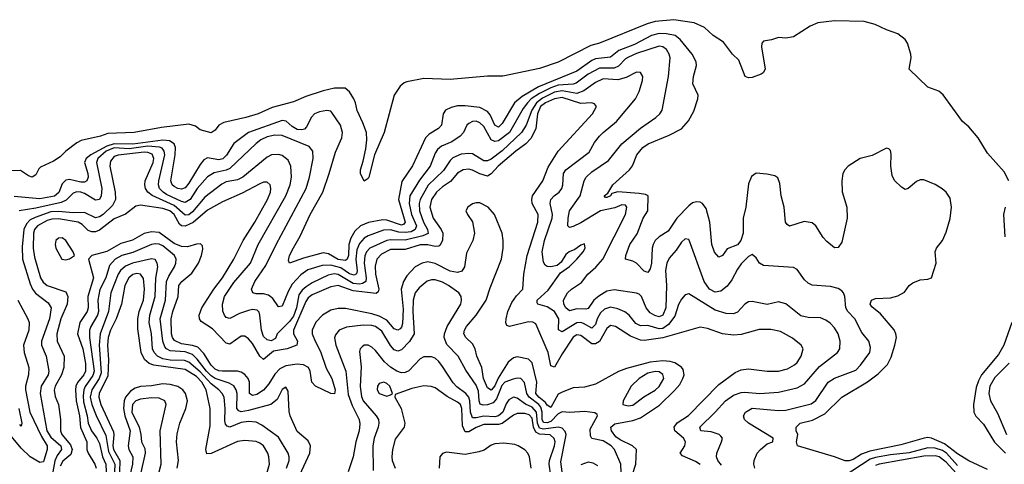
# Model space of a CAD drawing. Header units: inches. Extents: x 884549 to 1028252, y 526810 to 653624.
# Tile 191 of 256: x 931603 to 936881, y 580530 to 582916. Entities that reach past the tile are written whole.
import ezdxf

# ---------------------------------------------------------------- set-up
doc = ezdxf.new("R2010")
doc.units = ezdxf.units.IN
doc.header["$MEASUREMENT"] = 0
doc.layers.add('A9538', color=7, linetype='Continuous')

msp = doc.modelspace()

# ---------------------------------------------------------------- linework, layer by layer
at = {"layer": 'A9538', "color": 5}
for points, elevation in [([(936905.1, 582050), (936879.4, 582099.4), (936790, 582198.7), (936741.1, 582281.1), (936690, 582340.7), (936657.6, 582370), (936552.7, 582512.7), (936530, 582531.1), (936470, 582553.6), (936370, 582649.3), (936382, 582710), (936379.5, 582730), (936361.1, 582790), (936349.7, 582810), (936310, 582839.2), (936250, 582860.6), (936189, 582889), (936130, 582905.6), (935971.4, 582908.6), (935881.4, 582898.6), (935839.3, 582880.7), (935750, 582823), (935710, 582816), (935670, 582819), (935633.4, 582806.6), (935590, 582799.5), (935581.6, 582790), (935579.5, 582770), (935598.9, 582650), (935587.4, 582630), (935577.1, 582622.9), (935530, 582604.8), (935510, 582603.2), (935491.2, 582611.2), (935457.7, 582697.7), (935424.7, 582730), (935374.7, 582794.7), (935320.2, 582830), (935273.3, 582873.3), (935218.8, 582898.8), (935110, 582915.5), (935010, 582905.7), (934966.6, 582893.4), (934710.2, 582790), (934663.7, 582776.3), (934490, 582687.4), (934390, 582653.7), (934192.1, 582612.1), (934110, 582611.8), (933910, 582595.3), (933770, 582600.1), (933678.1, 582581.9), (933663.7, 582576.3), (933641.7, 582558.3), (933611, 582510), (933557.3, 582310), (933504, 582190), (933473.5, 582070), (933470, 582063), (933450, 582049.7), (933430, 582089.4), (933429.4, 582110), (933444.2, 582155.8), (933457.9, 582222.1), (933464.1, 582270), (933462.1, 582310), (933442.8, 582362.8), (933411.1, 582428.9), (933403.3, 582470), (933394.4, 582490), (933370, 582527.8), (933347.5, 582547.5), (933290, 582548), (933230, 582533.8), (933137.2, 582502.8), (933070, 582474.5), (932956.1, 582443.9), (932880.4, 582410), (932814.9, 582390), (932696.3, 582363.7), (932671, 582349), (932650, 582322.2), (932630, 582308.3), (932570, 582324.5), (932544.6, 582344.6), (932510, 582355), (932363.6, 582336.4), (932217.3, 582310), (932075.6, 582304.4), (932036.3, 582290), (931932.7, 582267.3), (931910, 582255.1), (931850.3, 582210), (931820.6, 582179.4), (931783.3, 582156.7), (931715, 582125), (931704.9, 582115.1), (931690, 582083.1), (931670.3, 582070), (931650, 582077), (931607.2, 582107.2), (931535.1, 582104.9)], 2080), ([(936790, 580502.2), (936690, 580548.5), (936630, 580586.6), (936560.7, 580640.7), (936490, 580671.1), (936470, 580673.4), (936450.4, 580669.6), (936326.4, 580633.6), (936159.6, 580600.4), (936116, 580584), (936070, 580555.9), (936050, 580548.4), (936028.1, 580548.1), (935970, 580570.7), (935772.7, 580630), (935767.3, 580650), (935774.2, 580690), (935765.3, 580710), (935764.8, 580730), (935787.1, 580750), (935853.2, 580766.8), (935919.1, 580800.9), (936009.9, 580890.1), (936147.9, 580972.1), (936204.6, 581015.4), (936254.5, 581065.5), (936275.1, 581104.9), (936294.2, 581170), (936302.3, 581210), (936299.4, 581230), (936290, 581251.4), (936216.5, 581336.5), (936170, 581375.1), (936162.6, 581390), (936169.7, 581410), (936190, 581418.7), (936270, 581423), (936310, 581433.1), (936345.8, 581454.2), (936370, 581489), (936390, 581503.2), (936430, 581519.6), (936470, 581523.1), (936491.3, 581530), (936516.2, 581610), (936509.7, 581670), (936517.6, 581690), (936550, 581730.6), (936570, 581775.5), (936590, 581848.2), (936597.2, 581910), (936590, 581957), (936570, 581989.7), (936547.2, 582007.2), (936510.5, 582030.5), (936450, 582056.5), (936430, 582056.5), (936410, 582047.6), (936366, 582010), (936350, 582005.1), (936330, 582016.9), (936292.9, 582052.9), (936280, 582080), (936271.7, 582130), (936273.6, 582193.6), (936270, 582213.2), (936262, 582222), (936250, 582226.3), (936172.6, 582187.4), (936108.7, 582170), (936044.7, 582130), (936025.8, 582110), (936015.8, 582090), (936010.1, 582050), (936012.3, 581992.3), (936036.5, 581910), (936038.2, 581850), (936010, 581721.2), (935990, 581694), (935970, 581691.8), (935930, 581725.1), (935910, 581747.6), (935870.9, 581810), (935850, 581826), (935808, 581832), (935730, 581808.5), (935717, 581817), (935707.1, 581830), (935700.8, 581910), (935685.1, 581970), (935677.1, 582037.1), (935667.3, 582067.3), (935650, 582078), (935607.2, 582087.2), (935550, 582091.9), (935525.3, 582074.7), (935510, 582035.1), (935496.1, 581910), (935481.5, 581850), (935480.1, 581770), (935468.2, 581730), (935450, 581707.3), (935394.4, 581685.6), (935370, 581651), (935350, 581641), (935328.1, 581668.1), (935313.1, 581710), (935302.8, 581830), (935283.2, 581903.2), (935262.7, 581930), (935250, 581937), (935230, 581938.5), (935210, 581932.1), (935190, 581917.4), (935125.1, 581850), (935078.7, 581781.3), (935030.4, 581749.6), (935010.1, 581730), (934998.3, 581710), (934993.3, 581690), (934989.1, 581610), (934982.1, 581577.9), (934970, 581559.8), (934950, 581566.5), (934909.9, 581609.9), (934890, 581620.6), (934849.8, 581630), (934851.9, 581650), (934874, 581710), (934912.9, 581767.1), (934945.8, 581850), (934970.5, 581889.5), (934972.2, 581970), (934957.7, 581977.7), (934923.7, 581983.7), (934808.9, 581991.1), (934777.5, 581982.5), (934770, 581969.9), (934750, 581960.9), (934742.2, 581962.2), (934736.3, 581970), (934755.2, 581984.8), (934782.8, 582030), (934872, 582110), (934888, 582132), (934911.3, 582190), (934942.7, 582230), (934971.8, 582250), (935084.8, 582295.2), (935150.8, 582330), (935187.6, 582372.4), (935216, 582424), (935238.3, 582490), (935240.3, 582510), (935211.4, 582571.4), (935214.4, 582610), (935230.5, 582670), (935228.6, 582690), (935207.9, 582730), (935143.2, 582810), (935116.3, 582830), (935070, 582840.4), (935030, 582841), (934990, 582831.3), (934897.7, 582782.3), (934813.7, 582750), (934770, 582713.9), (934690, 582705.9), (934670, 582696.8), (934590, 582640), (934384.6, 582555.4), (934296.6, 582503.4), (934254.8, 582470), (934190, 582358.4), (934170, 582338.6), (934150, 582349.9), (934124.6, 582404.6), (934110, 582423.7), (934070, 582444), (933990, 582453.6), (933950, 582453.5), (933915.7, 582444.3), (933886, 582430), (933873.2, 582410), (933863.5, 582350), (933848, 582332), (933798, 582302), (933778.8, 582281.2), (933708.5, 582131.5), (933652.1, 582047.9), (933633.4, 581950), (933670, 581829.8), (933661.3, 581818.7), (933650, 581813.6), (933570, 581839.7), (933550, 581841), (933472.6, 581827.4), (933430, 581809.5), (933398.7, 581781.3), (933377.4, 581742.6), (933366.7, 581710), (933364.7, 581650), (933358.2, 581630), (933350, 581622.9), (933310, 581629.1), (933258.5, 581658.5), (933230, 581664.1), (933123.8, 581636.2), (933050, 581608.9), (933042.9, 581622.9), (933049.8, 581649.8), (933070, 581691.6), (933105.8, 581754.2), (933159.9, 581870), (933226.9, 581990), (933262.5, 582090), (933295.7, 582204.3), (933330, 582281.3), (933332.4, 582310), (933321.9, 582350), (933276.8, 582416.8), (933270, 582423.9), (933250, 582428.8), (933210, 582421.8), (933183.2, 582410), (933166.9, 582393.1), (933140.1, 582339.9), (933130, 582328.8), (933116.1, 582323.9), (933090, 582326.1), (933062.6, 582342.6), (933030.6, 582370.6), (933010, 582374.8), (932829.2, 582310), (932750, 582250.4), (932712.1, 582187.9), (932691.6, 582168.4), (932670, 582163.6), (932610, 582174.5), (932590, 582163.9), (932570, 582139.2), (932510, 582037.9), (932490, 582013.5), (932470, 582005.6), (932450, 582009.1), (932430, 582020.7), (932420.7, 582030), (932413.1, 582050), (932436.1, 582190), (932438.2, 582230), (932431.7, 582250), (932405.4, 582265.4), (932370, 582269.8), (932210, 582248), (932110, 582249.8), (932070, 582237.2), (931983.8, 582190), (931958.9, 582170), (931949.8, 582150), (931968.5, 582090), (931970.1, 582069.9), (931962, 582050), (931950, 582042.9), (931930, 582043), (931870, 582057.7), (931850, 582055), (931830, 582035.2), (931812.3, 581987.7), (931790, 581969.2), (931710, 581953.8), (931573.8, 581966.2)], 2120), ([(935543, 580510), (935538, 580530), (935539.3, 580550), (935556.8, 580590), (935573.8, 580610), (935610, 580639.3), (935639.5, 580650), (935642.6, 580670), (935509, 580750), (935488.3, 580770), (935483.4, 580790), (935493.3, 580810), (935530, 580830.5), (935670, 580819.3), (935710, 580820.1), (935845.4, 580854.6), (935870, 580872.8), (935936, 580970), (935970, 580992.9), (936084.1, 581035.9), (936110, 581062.4), (936159.4, 581130), (936164, 581156), (936154.3, 581190), (936116.8, 581236.8), (936078.8, 581310), (936042.8, 581350), (936031.1, 581370), (936025.4, 581430), (936019.3, 581450), (936010, 581461.5), (935990, 581473.3), (935950, 581484.5), (935850, 581491.8), (935830, 581502), (935810, 581520.4), (935770, 581575.8), (935750, 581585.1), (935590, 581596.5), (935569.1, 581609.1), (935550, 581637), (935530, 581655.1), (935510, 581644.7), (935470, 581606), (935450, 581577.3), (935421.1, 581518.9), (935395.1, 581484.9), (935360.4, 581459.6), (935330, 581453), (935300.2, 581470), (935272.2, 581510), (935192.4, 581732.4), (935190, 581737), (935170, 581739.6), (935150, 581722.4), (935121.7, 581678.3), (935084.6, 581635.4), (935071.1, 581608.9), (935065.1, 581570), (935069.7, 581489.7), (935067.3, 581370), (935050, 581329.5), (935030, 581321.3), (935007.5, 581327.5), (934983.1, 581343.1), (934961.8, 581370), (934936.3, 581430), (934922.9, 581442.9), (934910, 581448.4), (934790, 581466.3), (934750, 581458.1), (934707.8, 581432.2), (934681.2, 581410), (934650, 581365.7), (934638.2, 581361.8), (934590, 581363.5), (934550, 581354), (934530, 581368.7), (934518.9, 581390), (934518.7, 581410), (934539.8, 581450), (934560.8, 581470), (934614.2, 581505.8), (934649.2, 581550), (934691.5, 581588.5), (934728.6, 581631.4), (934851.1, 581870), (934857.7, 581910), (934850, 581921), (934830, 581921.4), (934793.5, 581906.5), (934715.8, 581890), (934610, 581824.9), (934570, 581805.4), (934550, 581799.8), (934540.3, 581810), (934542.1, 581850), (934550.3, 581889.7), (934606.7, 581970), (934629.2, 582050), (934638.9, 582070), (934670, 582099.8), (934759.3, 582160.7), (934831.3, 582248.7), (934930, 582333.4), (935013.1, 582390), (935035.1, 582410), (935046.2, 582430), (935080.2, 582610), (935089.9, 582710), (935084.5, 582730), (935070, 582754.8), (935050, 582769.9), (935030, 582773.7), (934910, 582734.5), (934865.7, 582714.3), (934850, 582705.3), (934813.1, 582666.9), (934790, 582655.1), (934710, 582656.2), (934650, 582622.7), (934585.4, 582574.6), (934570, 582569.1), (934490, 582564.9), (934449.8, 582550.2), (934390, 582520.1), (934345.4, 582490), (934324.8, 582470), (934301.9, 582438.1), (934229.2, 582310.8), (934170, 582265.3), (934150, 582262.1), (934130, 582271.3), (934090, 582342.7), (934070, 582362.8), (934049.7, 582370.3), (934030, 582368.6), (934010, 582359), (933999.2, 582350), (933981.6, 582310), (933963.2, 582290), (933919.2, 582260.8), (933863.3, 582236.7), (933841.6, 582218.4), (933830, 582199.3), (933803.3, 582130), (933746.1, 582053.9), (933694.1, 581970), (933690.7, 581929.3), (933703.7, 581870), (933729, 581810), (933723.6, 581790), (933702, 581778), (933670, 581772.9), (933636, 581776), (933590, 581787.5), (933553.1, 581786.9), (933470, 581755.5), (933450, 581743.4), (933424.7, 581715.3), (933410, 581680.7), (933404.6, 581630), (933412.6, 581567.4), (933407.9, 581552.1), (933395, 581545), (933370, 581552.1), (933323.6, 581583.6), (933270, 581598.8), (933224.2, 581595.8), (933146.6, 581573.4), (933110, 581547.1), (933063.6, 581496.4), (933042, 581458), (933010, 581378.5), (932990, 581375.6), (932959.6, 581419.6), (932937.1, 581437.1), (932910, 581444.4), (932870, 581445), (932853.3, 581450), (932845.5, 581470), (932863.4, 581510), (932922.6, 581597.4), (932977, 581710), (933137.7, 582010), (933155.5, 582070), (933175.9, 582170), (933173.6, 582210), (933155.3, 582235.3), (933010, 582294.7), (932970, 582296.4), (932930, 582286.9), (932895.6, 582270), (932870, 582250.5), (932730, 582117), (932710, 582108.2), (932645.5, 582094.5), (932610, 582072.9), (932553.8, 582010), (932517.1, 581950), (932490, 581934.9), (932470, 581939.9), (932390, 581978.3), (932371.4, 581990), (932352.9, 582010), (932346.2, 582030), (932348.6, 582050), (932380.4, 582190), (932377.9, 582210), (932366.1, 582226.1), (932351.6, 582231.6), (932290, 582236.1), (932190, 582222.1), (932110, 582227.1), (932066.5, 582210), (932021.7, 582170), (932015.2, 582150), (932042.7, 582010), (932039.2, 581970), (932030, 581950.8), (932010, 581946.3), (931950, 581982.2), (931930, 581989.9), (931908.4, 581991.6), (931890, 581984.7), (931852.6, 581947.4), (931825.3, 581934.7), (931690, 581904), (931600.4, 581890)], 2140), ([(935365.7, 580525.7), (935345.8, 580550), (935338.2, 580570), (935339.8, 580590), (935365.1, 580650), (935369.7, 580670), (935361.8, 580681.8), (935352, 580690), (935310, 580703.4), (935254.5, 580710), (935248, 580730), (935331.3, 580810), (935386, 580870), (935430, 580901.2), (935470, 580915), (935490, 580916.9), (935570.4, 580909.6), (935670, 580917.6), (935770, 580940.4), (935810, 580961.9), (935890, 581055), (935986.4, 581130), (935999.4, 581150), (936001.4, 581190), (935990.7, 581230), (935970, 581262.3), (935946.6, 581286.6), (935924.2, 581304.2), (935895.6, 581315.6), (935830, 581317.3), (935790, 581326.6), (935710, 581390.8), (935670, 581401.2), (935610, 581387.5), (935530, 581403.7), (935510, 581401.8), (935490, 581388.7), (935450, 581346), (935430, 581336.5), (935390, 581339.6), (935330, 581356.4), (935190, 581444.2), (935170, 581439.7), (935150, 581415.3), (935133.5, 581386.5), (935114.8, 581325.2), (935080.4, 581279.6), (935050, 581258.9), (935030, 581256.1), (934970, 581274.5), (934930, 581272.8), (934905.6, 581285.6), (934869.6, 581329.6), (934847.2, 581347.2), (934810, 581365), (934770, 581372.9), (934738.2, 581361.8), (934716.5, 581343.5), (934698, 581310), (934690, 581279.2), (934670, 581260.7), (934625.4, 581285.4), (934610, 581290.6), (934590, 581289.3), (934510, 581241), (934490.7, 581250.7), (934492, 581310), (934470.3, 581350), (934430, 581375.1), (934379.5, 581390), (934377.2, 581397.2), (934377.2, 581410), (934435.2, 581464.8), (934502.6, 581557.4), (934550, 581591.7), (934589.7, 581630), (934623.5, 581670), (934633.3, 581690), (934630, 581712.3), (934610, 581705.6), (934577.9, 581682.1), (934548.8, 581670), (934530, 581655.6), (934505.4, 581614.6), (934484.2, 581595.8), (934450, 581588.7), (934430.9, 581590.9), (934418.8, 581598.8), (934410, 581614), (934403.9, 581670), (934415.5, 581730), (934456.6, 581850), (934459.5, 581870), (934447.3, 581930), (934449.9, 581950), (934467.3, 581970), (934493.8, 581990), (934508.5, 582010), (934515, 582030), (934517.9, 582090), (934530.7, 582109.3), (934655.4, 582204.6), (934683.8, 582256.2), (934710.7, 582290), (934730, 582311), (934802.7, 582370), (934903.2, 582490), (934923.7, 582530), (934941.8, 582590), (934942.7, 582610), (934930, 582632.1), (934910, 582634.4), (934854.7, 582605.3), (934810, 582591.9), (934730, 582597.8), (934690, 582578.8), (934626.7, 582533.3), (934590, 582519.2), (934510, 582533.5), (934470, 582526.5), (934405.6, 582494.4), (934372.9, 582470), (934348.3, 582430), (934317.4, 582350), (934292.7, 582310), (934190, 582211.3), (934130, 582167.4), (934110, 582157.4), (934090, 582157.3), (934030, 582194.9), (934010, 582197.9), (933970, 582193.2), (933925.5, 582174.5), (933910, 582160.6), (933874.1, 582105.9), (933792.8, 582027.2), (933748.9, 581950), (933743.4, 581930), (933745.9, 581890), (933767, 581830), (933789.7, 581790), (933792.2, 581767.8), (933764, 581756), (933670, 581732.7), (933590, 581735.2), (933570, 581730.8), (933480.6, 581690), (933461.4, 581670), (933452.1, 581647.9), (933448.8, 581610), (933460.6, 581530), (933457.5, 581510), (933440.7, 581499.3), (933424.1, 581495.9), (933390, 581500.5), (933310, 581547.9), (933287.9, 581552.1), (933256.1, 581543.9), (933170, 581502.8), (933137.7, 581482.3), (933116.2, 581463.8), (933099.9, 581440.1), (933086, 581370), (933070, 581324.8), (933050, 581297), (932983, 581230), (932974.5, 581205.5), (932950, 581192.1), (932930, 581197), (932910, 581215.1), (932898.8, 581250), (932890.8, 581330.8), (932885.8, 581345.8), (932876.2, 581356.2), (932850, 581360.3), (932830, 581355.9), (932781.6, 581338.4), (932730, 581312.2), (932710, 581317.2), (932700.6, 581330), (932691.5, 581351.5), (932689.5, 581390), (932701, 581430), (932750, 581505.9), (932840.9, 581610), (932880.6, 581710), (933029.1, 581970), (933052.1, 582030), (933060.6, 582070), (933055.4, 582130), (933041.3, 582161.3), (933010, 582186.8), (932990, 582192.4), (932953, 582190), (932930, 582178.7), (932798.6, 582070), (932770, 582057), (932710, 582045.7), (932686.3, 582033.7), (932596.1, 581963.9), (932530, 581885.2), (932510, 581869.3), (932490, 581867.2), (932430, 581918.9), (932312.6, 581972.6), (932289.9, 581990), (932276.7, 582010), (932273.1, 582030), (932276.2, 582050), (932318.4, 582150), (932321.3, 582170), (932313.2, 582193.2), (932290, 582202.9), (932270, 582204.3), (932131.2, 582188.8), (932110, 582181.1), (932090, 582156.8), (932085.8, 582130), (932115.1, 581990), (932115.8, 581950), (932100.7, 581919.3), (932050, 581870.7), (932030, 581857.4), (932010, 581851.7), (931950, 581881.8), (931890, 581879.4), (931810, 581886.2), (931770, 581884.1), (931685, 581855), (931659, 581841), (931639, 581821), (931625.1, 581790), (931616.3, 581696.3), (931617.1, 581630), (931658.9, 581498.9), (931672.1, 581470), (931688.4, 581448.4), (931756.2, 581396.2), (931770.8, 581370), (931762.7, 581310), (931719.1, 581190), (931720.3, 581170), (931745.1, 581110), (931758.8, 581030), (931756.1, 581010), (931718.1, 580950), (931711.8, 580910), (931747.8, 580710), (931770, 580675.5), (931823.2, 580630), (931827.2, 580610), (931803, 580577), (931791.4, 580548.6), (931770.3, 580430)], 2160), ([(935249.7, 580529.7), (935225.4, 580545.4), (935155.9, 580575.9), (935143.2, 580590), (935168.8, 580630), (935172.1, 580650), (935160.7, 580670), (935115, 580710), (935111, 580730), (935127.7, 580752.3), (935188.8, 580791.2), (935350, 580958.8), (935438.2, 581021.8), (935470, 581036.3), (935510, 581042.5), (935610, 581030.1), (935670, 581030.1), (935718.4, 581041.6), (935756.3, 581063.7), (935770, 581075.8), (935792.2, 581110), (935802.4, 581150), (935792.4, 581170), (935746, 581206), (935681.8, 581241.8), (935630, 581253.2), (935566.8, 581253.2), (935470, 581226.1), (935430, 581222.5), (935370.8, 581230.8), (935290, 581258.5), (935250, 581266.6), (935050, 581208.5), (934950, 581194.3), (934930, 581195.4), (934877.2, 581217.2), (934796, 581270), (934770, 581274.2), (934750, 581258.4), (934710.9, 581189.1), (934690, 581175.8), (934670, 581176.3), (934610, 581220.3), (934590, 581223.9), (934570, 581212.3), (934510, 581122.8), (934470, 581050.7), (934450, 581059.2), (934436.3, 581130), (934370, 581283.4), (934353.3, 581293.3), (934330, 581293.8), (934228.6, 581268.6), (934214.9, 581274.9), (934209.6, 581289.6), (934210.3, 581310), (934219.2, 581350), (934241.7, 581398.3), (934266.3, 581433.7), (934300.5, 581470), (934304.5, 581550), (934322.5, 581650), (934379.7, 581830), (934381.8, 581870), (934350.4, 581930), (934347.3, 581950), (934352.3, 581970), (934407.6, 582050), (934436.4, 582123.6), (934489.9, 582210), (934672.9, 582410), (934695.6, 582450), (934683.5, 582463.5), (934668.6, 582468.6), (934610, 582465.7), (934510, 582498.4), (934470, 582491.6), (934421.8, 582470), (934395, 582450), (934378.8, 582410), (934369.8, 582330.2), (934342.8, 582277.2), (934316.1, 582250), (934261.7, 582210), (934168.1, 582130), (934130, 582087.8), (934110, 582076.5), (934070, 582087.7), (934030, 582108.3), (934010, 582113), (933979.6, 582110), (933950, 582092.1), (933912.7, 582047.3), (933870, 582019.2), (933836.6, 581990), (933809.7, 581950), (933801.1, 581910), (933819.7, 581850), (933862, 581790), (933871.3, 581770), (933869.1, 581730), (933855.7, 581704.3), (933850, 581699.5), (933830, 581698.9), (933790, 581707.8), (933750, 581707.3), (933670, 581682.7), (933590, 581682.9), (933542, 581658), (933517.1, 581630), (933507.5, 581592.5), (933510.3, 581550), (933528.2, 581470), (933524.7, 581455.3), (933513.7, 581446.3), (933390, 581460.5), (933310, 581489.1), (933270, 581482.9), (933170, 581439.5), (933150, 581423.4), (933136.6, 581403.4), (933071.1, 581250), (933070.8, 581230), (933091.7, 581190), (933088.4, 581170), (933037.1, 581150), (932962.5, 581137.5), (932910, 581092.7), (932890, 581109.9), (932850, 581178.8), (932830, 581203), (932810, 581217), (932790, 581217.7), (932730, 581174.1), (932710, 581180.2), (932636.6, 581256.6), (932575.8, 581295.8), (932566, 581310), (932564.2, 581330), (932578.4, 581370), (932643.5, 581470), (932690.7, 581530), (932751.4, 581630), (932799.9, 581730), (932863.4, 581830), (932930.4, 581950), (932947.3, 581990), (932949.8, 582010), (932944.8, 582030), (932930, 582043.1), (932910, 582043.2), (932890, 582034.9), (932795.3, 581984.7), (932690, 581938.5), (932610, 581894.4), (932532.3, 581827.7), (932490, 581807.5), (932470, 581809.3), (932458.7, 581818.7), (932430.4, 581870), (932407.5, 581890), (932370, 581902.3), (932250, 581921.1), (932225.8, 581914.2), (932170, 581872.6), (932110, 581847.3), (932030, 581785.6), (932010, 581777.4), (931990, 581776.6), (931970, 581784.7), (931937.3, 581817.3), (931916.3, 581830), (931810, 581847.4), (931775, 581845), (931750, 581837.9), (931697.4, 581810), (931682.3, 581790), (931676, 581770), (931674.9, 581690), (931681.6, 581641.6), (931715.1, 581530), (931727.9, 581507.9), (931749.6, 581489.6), (931850, 581455), (931860.7, 581430), (931857.7, 581390), (931823.4, 581310), (931801.6, 581230), (931804.3, 581190), (931840.8, 581110), (931840.3, 581050), (931827.7, 581010), (931793.2, 580950), (931787.7, 580927.7), (931793.5, 580893.5), (931810.3, 580850.3), (931821.1, 580770), (931822.2, 580710), (931828.2, 580690), (931874.8, 580634.8), (931884.6, 580610), (931877.8, 580582.2), (931833.7, 580546.3), (931819.7, 580520.3)], 2180), ([(934885.2, 580470), (934905.4, 580530), (934909.8, 580610), (934887.3, 580630), (934821.9, 580661.9), (934798.1, 580678.1), (934774.4, 580710), (934771, 580730), (934793.3, 580746.7), (934890, 580765.7), (934930, 580778.6), (935032.8, 580847.2), (935113.6, 580926.4), (935141, 580959), (935158.4, 580990), (935164.1, 581010), (935159.1, 581039.1), (935151.2, 581051.2), (935114.4, 581074.4), (935090, 581081.9), (935050, 581085.8), (934981.7, 581078.3), (934855.7, 581044.3), (934812.5, 581027.5), (934690, 580960.7), (934630, 580944.7), (934570, 580940.7), (934510, 580916.7), (934490, 580905.9), (934450, 580835.5), (934430, 580847.9), (934421.9, 580861.9), (934385.2, 580890), (934370, 580910), (934374.5, 580970), (934350, 581075), (934330, 581094.2), (934270, 581107.1), (934250, 581102), (934221.7, 581078.3), (934168, 580992), (934150, 580950.7), (934130, 580927.6), (934110, 580940.4), (934089.2, 580990), (934079.7, 581050), (934053.7, 581110), (934044.8, 581150), (934030, 581177.2), (933994.6, 581210), (933984.1, 581230), (933986.5, 581250), (933998.1, 581270), (934050, 581330.1), (934102.7, 581410), (934124, 581476), (934184.7, 581630), (934194.5, 581690), (934195.3, 581730), (934188.3, 581770), (934147.3, 581870), (934113.8, 581910), (934070, 581932), (934050, 581933.6), (934030, 581927.9), (934005.4, 581910), (933994.5, 581890), (934002.6, 581870), (934030.1, 581830.1), (934040.4, 581770), (934032.7, 581730), (933997.8, 581662.2), (933986.8, 581590), (933973, 581567), (933950, 581558.5), (933910, 581565.4), (933830, 581607.9), (933790, 581616.1), (933760.9, 581610), (933723.6, 581590), (933678.1, 581541.9), (933660.8, 581510), (933647.9, 581470), (933658.2, 581361.8), (933654.3, 581285.7), (933650, 581265.7), (933642.7, 581257.3), (933630, 581248.9), (933610, 581257.5), (933570, 581304.2), (933530, 581325.5), (933490, 581338.1), (933350, 581365.5), (933310, 581365.8), (933270, 581357.1), (933226.7, 581330), (933190, 581293.2), (933170.6, 581250), (933171.3, 581230), (933186.1, 581190), (933215.8, 581135.8), (933246.4, 581046.4), (933275.5, 580990), (933294.1, 580930), (933290, 580908.2), (933270, 580910.6), (933188.1, 580950), (933169.4, 580970), (933159.8, 581030), (933150.6, 581050), (933123.6, 581063.6), (933090, 581067.5), (933030, 581057.7), (932997.5, 581042.5), (932970, 581014.5), (932938.3, 580961.7), (932910, 580928.3), (932874.7, 580905.3), (932850, 580899.2), (932834, 580910), (932835.2, 580970), (932827.2, 580990), (932810, 581011.5), (932790, 581024), (932770, 581029.5), (932690, 581029.3), (932670, 581031.9), (932650, 581040.9), (932630, 581061.3), (932590, 581123.8), (932557.6, 581157.6), (932530, 581167.6), (932470, 581177.2), (932433.5, 581193.5), (932422.6, 581210), (932417.2, 581230), (932414.6, 581310), (932423, 581350), (932452.2, 581430), (932456, 581490), (932471.2, 581510), (932525, 581555), (932561.9, 581610), (932577.9, 581650), (932584.8, 581684.8), (932582.2, 581702.2), (932572.6, 581712.6), (932550, 581711.6), (932502.7, 581697.3), (932470, 581699.1), (932430, 581715.2), (932350, 581773.7), (932310, 581776.6), (932270, 581767.6), (932207.2, 581732.8), (932145.6, 581714.4), (932070, 581671.5), (931990.2, 581650), (931972.4, 581630), (931998.7, 581530), (931968.1, 581430), (931969.1, 581370), (931964.1, 581350), (931924.3, 581290), (931911.8, 581230), (931941.9, 581150), (931955.8, 581070), (931956, 581030), (931947.5, 581010), (931911.8, 580968.2), (931903.7, 580950), (931901.9, 580930), (931905.2, 580870), (931922.9, 580790), (931928.3, 580728.3), (931963.4, 580650), (931963.3, 580610), (931969.8, 580590), (932006.1, 580530), (932011.9, 580510)], 2220), ([(936885, 581750), (936878.7, 581870), (936886.6, 581910)], 2080), ([(933094.6, 580450), (933157.3, 580590), (933160.8, 580630), (933150, 580656.4), (933090, 580705.4), (933052.2, 580790), (933047, 580813), (933042.3, 580922.3), (933030, 580944.5), (933010, 580931.3), (932982.7, 580877.3), (932949.3, 580850.7), (932830, 580818.2), (932790, 580811.9), (932777.1, 580817.1), (932767.2, 580830), (932768.1, 580910), (932763.9, 580930), (932750.2, 580950.2), (932726.2, 580966.2), (932650.1, 580989.9), (932630, 581004.2), (932604.4, 581030), (932554.9, 581094.9), (932530, 581118.5), (932490, 581133), (932410, 581138.5), (932388.9, 581148.9), (932380.4, 581160.4), (932370.9, 581190.9), (932356.4, 581310), (932385.2, 581410), (932389.5, 581510.5), (932401.4, 581538.6), (932433.1, 581590), (932439.9, 581610), (932442, 581630), (932432.9, 581650), (932370, 581701.8), (932350, 581710.5), (932330, 581712.4), (932310, 581709), (932210, 581665.8), (932150, 581650.6), (932114.7, 581630), (932084.1, 581595.9), (932064.7, 581530), (932033, 581467), (932021.6, 581410), (932025.8, 581350), (932020.2, 581330), (931984.1, 581270), (931977.5, 581250), (931977.6, 581210), (932001.7, 581030), (931994.1, 581005.9), (931953.2, 580946.8), (931946.4, 580930), (931942.6, 580897.4), (931944.5, 580864.5), (931965.2, 580790), (931970.6, 580750), (931987.1, 580710), (932016.1, 580670), (932030, 580642.2), (932046.3, 580570), (932064.1, 580530), (932066.2, 580490)], 2240), ([(933033.6, 580510), (933046.6, 580550), (933047.6, 580570), (933042.6, 580590), (932990, 580676.2), (932900.2, 580740.2), (932870, 580755.6), (932830, 580758.9), (932790, 580754.1), (932730, 580728.9), (932714.8, 580734.8), (932705.8, 580745.8), (932702.8, 580762.8), (932704.9, 580830), (932698.1, 580890), (932688.7, 580910), (932670.8, 580930), (932630, 580962.2), (932570, 581026.2), (932510, 581077.7), (932486.4, 581086.4), (932410, 581088.5), (932370, 581096.5), (932341.5, 581110), (932323, 581130), (932314.8, 581150), (932309.6, 581230), (932296.7, 581290), (932301.3, 581330), (932329.7, 581430), (932332, 581528), (932342.6, 581590), (932340.4, 581610), (932328.7, 581628.7), (932310, 581631.8), (932208.4, 581610), (932170, 581593.7), (932143.7, 581570), (932130.5, 581549.5), (932091.8, 581450), (932079.4, 581350), (932034.9, 581230), (932028.7, 581170), (932039, 581021), (932028.5, 580990), (931989.8, 580930), (931981.2, 580890), (931990, 580850.1), (932012.3, 580792.3), (932064.1, 580684.1), (932078.7, 580598.7), (932112.1, 580530), (932111.8, 580490)], 2260), ([(932919.2, 580450), (932941.1, 580530), (932939.2, 580570), (932933.6, 580590), (932910, 580628.9), (932890, 580644.1), (932870, 580651.9), (932810, 580657.6), (932770, 580652.8), (932630, 580587.1), (932606.7, 580586.7), (932600.9, 580610), (932624, 580736), (932623.8, 580830), (932602.1, 580930), (932579.6, 580970), (932550, 581001.1), (932490, 581038.3), (932321.7, 581061.7), (932297.2, 581070), (932272.2, 581092.2), (932253.1, 581130), (932236.5, 581256.5), (932235.5, 581310), (932243.7, 581350), (932265.9, 581410), (932272.6, 581470), (932266.7, 581526.7), (932250, 581550.7), (932230, 581553.7), (932210, 581548.3), (932187.2, 581530), (932166.3, 581490), (932148.7, 581390), (932119.2, 581310), (932089.8, 581250), (932077.9, 581210), (932073, 581170), (932078.7, 581090), (932075.4, 581004.6), (932028.8, 580910), (932027.8, 580890), (932037.9, 580850), (932104.9, 580704.9), (932108.1, 580688.1), (932102.4, 580630), (932105.7, 580610), (932140.4, 580550), (932138.5, 580490)], 2280), ([(934830, 580399.6), (934825.3, 580530), (934791.4, 580610), (934772.7, 580630), (934730, 580656.7), (934670, 580668.9), (934662.4, 580682.4), (934661.3, 580718.7), (934701, 580790), (934697.7, 580797.7), (934686.2, 580806.2), (934632.8, 580812.8), (934550, 580808.2), (934510, 580811), (934490, 580800.1), (934450, 580760.4), (934430, 580752), (934410, 580753.7), (934403.7, 580770), (934403.6, 580810), (934395.7, 580835.7), (934386.1, 580850), (934333.4, 580890), (934321.7, 580910), (934308.9, 580968.9), (934290, 580990.9), (934270, 580992.7), (934247.5, 580987.5), (934202.6, 580970), (934186.9, 580953.1), (934159, 580881), (934140.7, 580859.3), (934110, 580849), (934087.2, 580847.2), (934072, 580852), (934065.3, 580870), (934062.8, 580922.8), (934050, 580954), (933995, 581035), (933953, 581110), (933892.5, 581172.5), (933879, 581210), (933879.9, 581230), (933895, 581270), (933967, 581390), (933971.7, 581410), (933969.8, 581430), (933956, 581450), (933902.3, 581490), (933870, 581507.6), (933830, 581520.4), (933810, 581520.4), (933787.4, 581512.6), (933743.8, 581476.2), (933723.3, 581450), (933712.9, 581410), (933710.4, 581350), (933716.8, 581230), (933691.6, 581188.4), (933650, 581143.9), (933630, 581137.9), (933610, 581144.1), (933590, 581168.3), (933544.6, 581244.6), (933510.7, 581270), (933490, 581275.1), (933443.7, 581276.3), (933354.3, 581265.7), (933316, 581250), (933295.4, 581224.6), (933290.9, 581209.1), (933297.6, 581170), (933350.5, 581030), (933364.4, 580904.4), (933384.9, 580844.9), (933423.1, 580770), (933426.9, 580746.9), (933423.4, 580710), (933405.4, 580650), (933390.1, 580569.9), (933364, 580490)], 2240), ([(931593.1, 581410), (931646.3, 581310), (931652.9, 581290), (931652, 581250), (931624.1, 581170), (931627.4, 581130), (931651.4, 581050), (931649.6, 581010), (931634.3, 580950), (931633.7, 580930), (931656.4, 580810), (931718.9, 580678.9), (931749.2, 580630), (931750.5, 580610), (931733.1, 580550), (931730, 580543.5), (931718.9, 580541.1), (931710, 580540.2), (931659, 580570), (931610, 580616.9), (931559.1, 580679.1)], 2140), ([(936920.8, 581290), (936878.9, 581170), (936850, 581119.1), (936759.3, 581010), (936742.2, 580977.8), (936730, 580941.5), (936715.5, 580850), (936717.8, 580810), (936728.6, 580788.6), (936770, 580746), (936828.1, 580648.1), (936886.9, 580590)], 2120), ([(934510.4, 580490.4), (934503.6, 580543.6), (934529.2, 580670), (934531.7, 580690), (934526.3, 580706.3), (934510, 580723.6), (934490, 580729.6), (934410, 580717.8), (934390, 580723.9), (934379.1, 580750), (934373.6, 580810), (934350, 580836.1), (934313.4, 580853.4), (934270, 580884.2), (934250, 580889.9), (934224.6, 580875.4), (934210, 580854.5), (934192.3, 580810), (934170, 580789.2), (934150, 580784.1), (934090, 580787.4), (934050, 580779), (934030, 580779.9), (934019, 580810), (934016.5, 580870), (934010.8, 580890.8), (933994.7, 580910), (933946, 580946), (933926.7, 580966.7), (933870, 581054.4), (933850, 581081.6), (933830, 581098.8), (933810, 581107.1), (933770, 581106.5), (933750, 581095.9), (933688.9, 581031.1), (933670, 581022), (933650, 581021.6), (933624.7, 581030), (933590, 581050.8), (933559.1, 581079.1), (933510, 581141), (933490, 581159.1), (933470, 581169), (933450, 581168.7), (933439.1, 581160.9), (933428.5, 581150), (933425.1, 581134.9), (933433.6, 581053.6), (933428.1, 580948.1), (933434.2, 580894.2), (933444, 580870), (933514, 580790), (933525.7, 580770), (933528, 580750), (933523.9, 580730), (933503.5, 580670), (933496.2, 580630), (933497.4, 580497.4)], 2260), ([(936907.7, 581072.3), (936830, 580995.9), (936804, 580950), (936798, 580910), (936806.5, 580870), (936844.8, 580804.8), (936893.3, 580690)], 2140), ([(932447.4, 580510), (932454.7, 580550), (932442.5, 580650), (932446.2, 580693.8), (932461.5, 580750), (932493.7, 580830), (932502, 580870), (932492.1, 580910), (932477.5, 580930), (932450, 580947.5), (932410, 580957.7), (932370, 580962.5), (932310, 580951.9), (932250, 580947.5), (932222.1, 580937.9), (932197.5, 580922.5), (932170, 580889.9), (932162.3, 580870), (932159.8, 580830), (932167, 580790), (932195.6, 580710), (932185.1, 580630), (932188.7, 580610), (932208.9, 580570), (932207.7, 580530), (932179.4, 580410)], 2320), ([(934459.1, 580410), (934441.3, 580530), (934442.8, 580550), (934470.4, 580630), (934472.4, 580650), (934468.3, 580668.3), (934447.3, 580687.3), (934390, 580691.4), (934370, 580702.7), (934357.7, 580730), (934350, 580776.7), (934334.7, 580794.7), (934310, 580802.1), (934270, 580801.9), (934250, 580794.2), (934190, 580749.2), (934170, 580743.6), (934090, 580742.8), (934050, 580727.9), (934010, 580703.7), (933990, 580704.9), (933976.3, 580736.3), (933973.1, 580830), (933965.9, 580850), (933950, 580864.1), (933893.4, 580893.4), (933830, 580940.2), (933808.1, 580948.1), (933770, 580951.4), (933704.1, 580935.9), (933614.8, 580905.2), (933614.4, 580890), (933647.9, 580830), (933667, 580750), (933663.8, 580730), (933615.2, 580664.8), (933601.6, 580610), (933597.5, 580570), (933599.8, 580550), (933615.8, 580510)], 2280), ([(932349.9, 580490), (932360.7, 580530), (932356.4, 580710), (932387.8, 580850), (932381.7, 580870), (932350, 580884.7), (932310, 580886.6), (932250, 580879.3), (932225.9, 580870), (932207.7, 580850), (932204.8, 580810), (932243.8, 580730), (932252.7, 580690), (932255, 580650), (932274, 580614), (932275.5, 580590), (932248.4, 580470)], 2340), ([(931598.8, 580830), (931614.8, 580750), (931610, 580735.1), (931602.7, 580742.7)], 2120), ([(934344.2, 580510), (934336, 580570), (934327, 580590), (934310, 580607.5), (934275.3, 580630), (934256.4, 580636.4), (934197.4, 580642.6), (934150, 580639.6), (934130, 580632.1), (934093.3, 580606.7), (934063.7, 580596.3), (933990, 580582.7), (933890, 580594.6), (933870, 580588), (933854.2, 580570), (933850.9, 580510)], 2320), ([(936630, 580524.3), (936571.3, 580590), (936550, 580604.1), (936510, 580616.6), (936470, 580618.3), (936370, 580592.2), (936270, 580581.6), (936190, 580566.8), (936162.5, 580557.5), (936016.9, 580463.1)], 2140), ([(934702.7, 580522.7), (934677, 580537), (934650, 580541.1), (934610, 580527.5)], 2260), ([(936622, 580482), (936570, 580542.3), (936532.4, 580570), (936510, 580575), (936450, 580573.9), (936210, 580531.3), (936190, 580524)], 2160)]:
    msp.add_lwpolyline(points, dxfattribs=dict(at, elevation=elevation))
for points, elevation in [([(931830, 581744.6), (931810, 581743.8), (931796.9, 581730), (931793, 581710), (931796.9, 581690), (931829.2, 581630), (931850, 581626.3), (931870, 581632.9), (931896.3, 581650), (931889.8, 581670), (931850, 581731.3)], 2220), ([(935010, 581028.5), (934970, 581018.9), (934923.1, 580990), (934880.2, 580950), (934838, 580870), (934836.3, 580850), (934864.2, 580844.2), (934890, 580846.8), (934948.6, 580891.4), (935010, 580927.9), (935030, 580947.8), (935054.9, 580990), (935050, 581011.4), (935030, 581025.6)], 2240), ([(933554, 580970), (933530, 580964.2), (933520.2, 580950), (933519.6, 580930), (933530, 580910.5), (933570, 580896.4), (933590, 580902.8), (933602, 580910), (933587.3, 580950), (933570, 580964.2)], 2280)]:
    msp.add_lwpolyline(points, close=True, dxfattribs=dict(at, elevation=elevation))

doc.saveas('drawing.dxf')
